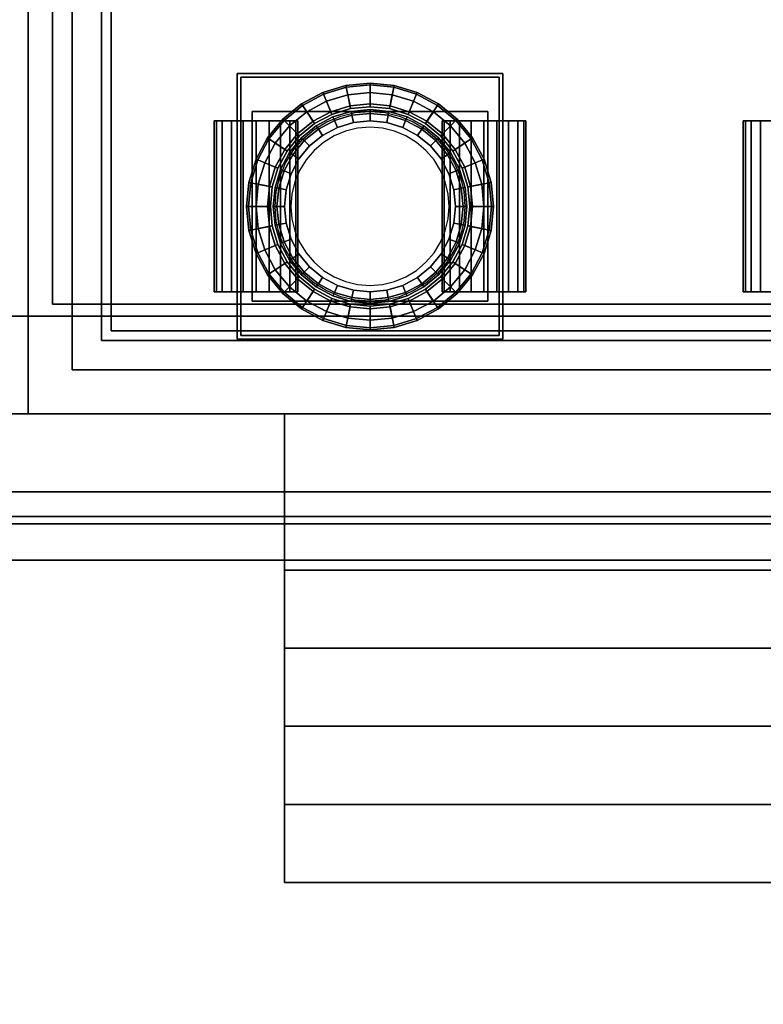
# Model space of a CAD drawing. Header units: metres. Extents: x -2 to 38, y -14 to 35.9.
# Tile 8 of 39: x 13.3 to 16.4, y 9.7 to 13.7. Entities that reach past the tile are written whole.
import ezdxf

# ---------------------------------------------------------------- set-up
doc = ezdxf.new("R2010")
doc.units = ezdxf.units.M
for name, color, linetype in [('GRANITE', 8, 'Continuous'), ('GRAVEL', 8, 'Continuous'), ('PLASTER', 8, 'Continuous'), ('SLATE', 8, 'Continuous'), ('STUCCO', 8, 'Continuous')]:
    doc.layers.add(name, color=color, linetype=linetype)

msp = doc.modelspace()

# ---------------------------------------------------------------- linework, layer by layer
at = {"layer": 'GRANITE'}
for points in [[(13, 12.1), (13, 15.4), (23, 15.4), (23, 12.1)], [(13, 12.1), (23, 12.1), (23, 15.4), (13, 15.4)], [(14.4, 10.18), (14.4, 12.1), (21.6, 12.1), (21.6, 10.18)], [(14.4, 10.5), (14.4, 12.1), (21.6, 12.1), (21.6, 10.5)], [(14.4, 10.82), (14.4, 12.1), (21.6, 12.1), (21.6, 10.82)], [(14.4, 11.14), (14.4, 12.1), (21.6, 12.1), (21.6, 11.14)], [(14.4, 11.46), (14.4, 12.1), (21.6, 12.1), (21.6, 11.46)], [(14.4, 11.78), (14.4, 12.1), (21.6, 12.1), (21.6, 11.78)], [(14.4, 10.18), (21.6, 10.18), (21.6, 12.1), (14.4, 12.1)], [(14.4, 10.5), (21.6, 10.5), (21.6, 12.1), (14.4, 12.1)], [(14.4, 10.82), (21.6, 10.82), (21.6, 12.1), (14.4, 12.1)], [(14.4, 11.14), (21.6, 11.14), (21.6, 12.1), (14.4, 12.1)], [(14.4, 11.46), (21.6, 11.46), (21.6, 12.1), (14.4, 12.1)], [(14.4, 11.78), (21.6, 11.78), (21.6, 12.1), (14.4, 12.1)]]:
    msp.add_lwpolyline(points, close=True, dxfattribs=at)
at = {"layer": 'GRAVEL'}
for points in [[(-2, -14), (-2, 11.5), (38, 11.5), (38, -14)], [(-2, -14), (38, -14), (38, 11.5), (-2, 11.5)]]:
    msp.add_lwpolyline(points, close=True, dxfattribs=at)
at = {"layer": 'PLASTER'}
for points in [[(13.45, 15.4), (22.55, 15.4), (22.55, 12.55), (13.45, 12.55)], [(18, 15.4), (13.45, 15.4), (13.45, 12.55), (18, 12.55)], [(13.69, 12.44), (13.69, 15.4), (22.31, 15.4), (22.31, 12.44)], [(13.69, 12.44), (22.31, 12.44), (22.31, 15.4), (13.69, 15.4)]]:
    msp.add_lwpolyline(points, close=True, dxfattribs=at)
at = {"layer": 'SLATE'}
for points in [[(12.93, 11.68), (18, 11.68), (18, 17), (12.93, 17)], [(18, 17), (12.93, 17), (12.93, 11.68), (18, 11.68)]]:
    msp.add_lwpolyline(points, close=True, dxfattribs=at)
at = {"layer": 'STUCCO'}
for points in [[(12.93, 11.68), (12.93, 15.4), (23.07, 15.4), (23.07, 11.68)], [(12.93, 11.68), (23.07, 11.68), (23.07, 15.4), (12.93, 15.4)], [(13.03, 11.78), (13.03, 15.4), (22.97, 15.4), (22.97, 11.78)], [(13.03, 11.78), (22.97, 11.78), (22.97, 15.4), (13.03, 15.4)], [(13.35, 12.1), (13.35, 15.4), (22.65, 15.4), (22.65, 12.1)], [(13.35, 12.1), (22.65, 12.1), (22.65, 15.4), (13.35, 15.4)], [(13.53, 12.28), (13.53, 15.4), (22.47, 15.4), (22.47, 12.28)], [(13.53, 12.28), (22.47, 12.28), (22.47, 15.4), (13.53, 15.4)], [(13.65, 12.4), (13.65, 15.4), (22.35, 15.4), (22.35, 12.4)], [(13.65, 12.4), (22.35, 12.4), (22.35, 15.4), (13.65, 15.4)], [(14.2056, 12.4056), (14.2056, 13.4944), (15.2944, 13.4944), (15.2944, 12.4056)], [(14.2056, 12.4056), (15.2944, 12.4056), (15.2944, 13.4944), (14.2056, 13.4944)], [(14.2211, 12.4211), (14.2211, 13.4789), (15.2789, 13.4789), (15.2789, 12.4211)], [(14.2211, 12.4211), (15.2789, 12.4211), (15.2789, 13.4789), (14.2211, 13.4789)], [(15.2382, 12.8529), (15.2099, 12.7595), (15.1639, 12.6735), (15.102, 12.598), (15.0266, 12.5361), (14.9405, 12.4901), (14.8471, 12.4618), (14.75, 12.4522), (14.6529, 12.4618), (14.5595, 12.4901), (14.4734, 12.5361), (14.398, 12.598), (14.3361, 12.6735), (14.2901, 12.7595), (14.2618, 12.8529), (14.2522, 12.95), (14.2618, 13.0471), (14.2901, 13.1405), (14.3361, 13.2265), (14.398, 13.302), (14.4734, 13.3639), (14.5595, 13.4099), (14.6529, 13.4382), (14.75, 13.4478), (14.8471, 13.4382), (14.9405, 13.4099), (15.0266, 13.3639), (15.102, 13.302), (15.1639, 13.2265), (15.2099, 13.1405), (15.2382, 13.0471), (15.2478, 12.95)], [(14.6529, 13.4382), (14.5595, 13.4099), (14.5565, 13.4171), (14.6514, 13.4458)], [(14.6514, 13.4458), (14.5565, 13.4171), (14.5893, 13.338), (14.6681, 13.3619)], [(14.75, 13.4478), (14.6529, 13.4382), (14.6514, 13.4458), (14.75, 13.4556)], [(14.75, 13.4556), (14.6514, 13.4458), (14.6681, 13.3619), (14.75, 13.37)], [(14.8471, 13.4382), (14.75, 13.4478), (14.75, 13.4556), (14.8486, 13.4458)], [(14.8486, 13.4458), (14.75, 13.4556), (14.75, 13.37), (14.8319, 13.3619)], [(14.9435, 13.4171), (14.8486, 13.4458), (14.8319, 13.3619), (14.9107, 13.338)], [(14.9405, 13.4099), (14.8471, 13.4382), (14.8486, 13.4458), (14.9435, 13.4171)], [(14.5595, 13.4099), (14.4734, 13.3639), (14.4691, 13.3704), (14.5565, 13.4171)], [(14.5565, 13.4171), (14.4691, 13.3704), (14.5167, 13.2992), (14.5893, 13.338)], [(14.6681, 13.3619), (14.5893, 13.338), (14.5714, 13.3811), (14.659, 13.4077)], [(14.659, 13.4077), (14.5714, 13.3811), (14.5937, 13.3272), (14.6703, 13.3505)], [(14.75, 13.37), (14.6681, 13.3619), (14.659, 13.4077), (14.75, 13.4167)], [(14.75, 13.4167), (14.659, 13.4077), (14.6703, 13.3505), (14.75, 13.3583)], [(14.8319, 13.3619), (14.75, 13.37), (14.75, 13.4167), (14.841, 13.4077)], [(14.841, 13.4077), (14.75, 13.4167), (14.75, 13.3583), (14.8297, 13.3505)], [(14.9286, 13.3811), (14.841, 13.4077), (14.8297, 13.3505), (14.9063, 13.3272)], [(14.9107, 13.338), (14.8319, 13.3619), (14.841, 13.4077), (14.9286, 13.3811)], [(15.0309, 13.3704), (14.9435, 13.4171), (14.9107, 13.338), (14.9833, 13.2992)], [(15.0266, 13.3639), (14.9405, 13.4099), (14.9435, 13.4171), (15.0309, 13.3704)], [(15.1583, 12.95), (15.1505, 13.0297), (15.1273, 13.1063), (15.0895, 13.1769), (15.0387, 13.2387), (14.9769, 13.2895), (14.9063, 13.3272), (14.8297, 13.3505), (14.75, 13.3583), (14.6703, 13.3505), (14.5937, 13.3272), (14.5231, 13.2895), (14.4613, 13.2387), (14.4105, 13.1769), (14.3727, 13.1063), (14.3495, 13.0297), (14.3417, 12.95), (14.3495, 12.8703), (14.3727, 12.7937), (14.4105, 12.7231), (14.4613, 12.6613), (14.5231, 12.6105), (14.5937, 12.5727), (14.6703, 12.5495), (14.75, 12.5417), (14.8297, 12.5495), (14.9063, 12.5727), (14.9769, 12.6105), (15.0387, 12.6613), (15.0895, 12.7231), (15.1273, 12.7937), (15.1505, 12.8703)], [(14.4734, 13.3639), (14.398, 13.302), (14.3925, 13.3075), (14.4691, 13.3704)], [(14.4691, 13.3704), (14.3925, 13.3075), (14.453, 13.247), (14.5167, 13.2992)], [(14.5893, 13.338), (14.5167, 13.2992), (14.4907, 13.338), (14.5714, 13.3811)], [(14.5714, 13.3811), (14.4907, 13.338), (14.5231, 13.2895), (14.5937, 13.3272)], [(15.0093, 13.338), (14.9286, 13.3811), (14.9063, 13.3272), (14.9769, 13.2895)], [(14.9833, 13.2992), (14.9107, 13.338), (14.9286, 13.3811), (15.0093, 13.338)], [(15.1075, 13.3075), (15.0309, 13.3704), (14.9833, 13.2992), (15.047, 13.247)], [(15.102, 13.302), (15.0266, 13.3639), (15.0309, 13.3704), (15.1075, 13.3075)], [(14.2678, 12.5611), (14.2678, 13.3389), (15.2322, 13.3389), (15.2322, 12.5611)], [(14.2678, 12.5611), (15.2322, 12.5611), (15.2322, 13.3389), (14.2678, 13.3389)], [(15.1467, 12.95), (15.139, 13.0274), (15.1165, 13.1018), (15.0798, 13.1704), (15.0305, 13.2305), (14.9704, 13.2798), (14.9018, 13.3165), (14.8274, 13.339), (14.75, 13.3467), (14.6726, 13.339), (14.5982, 13.3165), (14.5296, 13.2798), (14.4695, 13.2305), (14.4202, 13.1704), (14.3835, 13.1018), (14.361, 13.0274), (14.3533, 12.95), (14.361, 12.8726), (14.3835, 12.7982), (14.4202, 12.7296), (14.4695, 12.6695), (14.5296, 12.6202), (14.5982, 12.5835), (14.6726, 12.561), (14.75, 12.5533), (14.8274, 12.561), (14.9018, 12.5835), (14.9704, 12.6202), (15.0305, 12.6695), (15.0798, 12.7296), (15.1165, 12.7982), (15.139, 12.8726)], [(15.1341, 12.8892), (15.1199, 12.8298), (15.0965, 12.7735), (15.0646, 12.7214), (15.025, 12.675), (14.9786, 12.6354), (14.9266, 12.6035), (14.8702, 12.5801), (14.8108, 12.5659), (14.75, 12.5611), (14.6892, 12.5659), (14.6298, 12.5801), (14.5734, 12.6035), (14.5214, 12.6354), (14.475, 12.675), (14.4354, 12.7214), (14.4035, 12.7735), (14.3801, 12.8298), (14.3659, 12.8892), (14.3611, 12.95), (14.3659, 13.0108), (14.3801, 13.0702), (14.4035, 13.1265), (14.4354, 13.1786), (14.475, 13.225), (14.5214, 13.2646), (14.5734, 13.2965), (14.6298, 13.3199), (14.6892, 13.3341), (14.75, 13.3389), (14.8108, 13.3341), (14.8702, 13.3199), (14.9266, 13.2965), (14.9786, 13.2646), (15.025, 13.225), (15.0646, 13.1786), (15.0965, 13.1265), (15.1199, 13.0702), (15.1341, 13.0108), (15.1389, 12.95)], [(14.5167, 13.2992), (14.453, 13.247), (14.42, 13.28), (14.4907, 13.338)], [(14.4907, 13.338), (14.42, 13.28), (14.4613, 13.2387), (14.5231, 13.2895)], [(14.6042, 13.3021), (14.5383, 13.2669), (14.5296, 13.2798), (14.5982, 13.3165)], [(14.6756, 13.3238), (14.6042, 13.3021), (14.5982, 13.3165), (14.6726, 13.339)], [(14.6817, 13.2933), (14.6161, 13.2734), (14.6042, 13.3021), (14.6756, 13.3238)], [(14.75, 13.3311), (14.6756, 13.3238), (14.6726, 13.339), (14.75, 13.3467)], [(14.75, 13.3), (14.6817, 13.2933), (14.6756, 13.3238), (14.75, 13.3311)], [(14.8244, 13.3238), (14.75, 13.3311), (14.75, 13.3467), (14.8274, 13.339)], [(14.8183, 13.2933), (14.75, 13.3), (14.75, 13.3311), (14.8244, 13.3238)], [(14.8839, 13.2734), (14.8183, 13.2933), (14.8244, 13.3238), (14.8958, 13.3021)], [(14.8958, 13.3021), (14.8244, 13.3238), (14.8274, 13.339), (14.9018, 13.3165)], [(14.9617, 13.2669), (14.8958, 13.3021), (14.9018, 13.3165), (14.9704, 13.2798)], [(15.08, 13.28), (15.0093, 13.338), (14.9769, 13.2895), (15.0387, 13.2387)], [(15.047, 13.247), (14.9833, 13.2992), (15.0093, 13.338), (15.08, 13.28)], [(14.1122, 13.3), (14.1206, 13.3), (14.1206, 12.6), (14.1122, 12.6)], [(14.1206, 13.3), (14.1122, 13.3), (14.1122, 12.6), (14.1206, 12.6)], [(14.1206, 13.3), (14.1449, 13.3), (14.1449, 12.6), (14.1206, 12.6)], [(14.1449, 13.3), (14.1206, 13.3), (14.1206, 12.6), (14.1449, 12.6)], [(14.1449, 13.3), (14.1828, 13.3), (14.1828, 12.6), (14.1449, 12.6)], [(14.1828, 13.3), (14.1449, 13.3), (14.1449, 12.6), (14.1828, 12.6)], [(14.1828, 13.3), (14.2305, 13.3), (14.2305, 12.6), (14.1828, 12.6)], [(14.2305, 13.3), (14.1828, 13.3), (14.1828, 12.6), (14.2305, 12.6)], [(14.2305, 13.3), (14.2833, 13.3), (14.2833, 12.6), (14.2305, 12.6)], [(14.2833, 13.3), (14.2305, 13.3), (14.2305, 12.6), (14.2833, 12.6)], [(14.2833, 13.3), (14.3362, 13.3), (14.3362, 12.6), (14.2833, 12.6)], [(14.3362, 13.3), (14.2833, 13.3), (14.2833, 12.6), (14.3362, 12.6)], [(14.398, 13.302), (14.3361, 13.2265), (14.3297, 13.2309), (14.3925, 13.3075)], [(14.3925, 13.3075), (14.3297, 13.2309), (14.4008, 13.1833), (14.453, 13.247)], [(14.3362, 13.3), (14.3839, 13.3), (14.3839, 12.6), (14.3362, 12.6)], [(14.3839, 13.3), (14.3362, 13.3), (14.3362, 12.6), (14.3839, 12.6)], [(14.453, 13.247), (14.4008, 13.1833), (14.362, 13.2093), (14.42, 13.28)], [(14.42, 13.28), (14.362, 13.2093), (14.4105, 13.1769), (14.4613, 13.2387)], [(14.3839, 13.3), (14.4218, 13.3), (14.4218, 12.6), (14.3839, 12.6)], [(14.4218, 13.3), (14.3839, 13.3), (14.3839, 12.6), (14.4218, 12.6)], [(15.0933, 12.8817), (15.0734, 12.8161), (15.041, 12.7555), (14.9975, 12.7025), (14.9444, 12.659), (14.8839, 12.6266), (14.8183, 12.6067), (14.75, 12.6), (14.6817, 12.6067), (14.6161, 12.6266), (14.5556, 12.659), (14.5025, 12.7025), (14.459, 12.7555), (14.4266, 12.8161), (14.4067, 12.8817), (14.4, 12.95), (14.4067, 13.0183), (14.4266, 13.0839), (14.459, 13.1445), (14.5025, 13.1975), (14.5556, 13.241), (14.6161, 13.2734), (14.6817, 13.2933), (14.75, 13.3), (14.8183, 13.2933), (14.8839, 13.2734), (14.9444, 13.241), (14.9975, 13.1975), (15.041, 13.1445), (15.0734, 13.0839), (15.0933, 13.0183), (15.1, 12.95)], [(14.4218, 13.3), (14.4461, 13.3), (14.4461, 12.6), (14.4218, 12.6)], [(14.4461, 13.3), (14.4218, 13.3), (14.4218, 12.6), (14.4461, 12.6)], [(15.0741, 12.95), (15.0701, 13.0007), (15.0582, 13.0501), (15.0388, 13.0971), (15.0122, 13.1405), (14.9792, 13.1791), (14.9405, 13.2122), (14.8971, 13.2387), (14.8501, 13.2582), (14.8007, 13.2701), (14.75, 13.2741), (14.6993, 13.2701), (14.6499, 13.2582), (14.6029, 13.2387), (14.5595, 13.2122), (14.5208, 13.1791), (14.4878, 13.1405), (14.4612, 13.0971), (14.4418, 13.0501), (14.4299, 13.0007), (14.4259, 12.95), (14.4299, 12.8993), (14.4418, 12.8499), (14.4612, 12.8029), (14.4878, 12.7595), (14.5208, 12.7209), (14.5595, 12.6878), (14.6029, 12.6613), (14.6499, 12.6418), (14.6993, 12.6299), (14.75, 12.6259), (14.8007, 12.6299), (14.8501, 12.6418), (14.8971, 12.6613), (14.9405, 12.6878), (14.9792, 12.7209), (15.0122, 12.7595), (15.0388, 12.8029), (15.0582, 12.8499), (15.0701, 12.8993)], [(14.4461, 13.3), (14.4544, 13.3), (14.4544, 12.6), (14.4461, 12.6)], [(14.4544, 13.3), (14.4461, 13.3), (14.4461, 12.6), (14.4544, 12.6)], [(14.5383, 13.2669), (14.4805, 13.2195), (14.4695, 13.2305), (14.5296, 13.2798)], [(14.6161, 13.2734), (14.5556, 13.241), (14.5383, 13.2669), (14.6042, 13.3021)], [(14.9444, 13.241), (14.8839, 13.2734), (14.8958, 13.3021), (14.9617, 13.2669)], [(15.0195, 13.2195), (14.9617, 13.2669), (14.9704, 13.2798), (15.0305, 13.2305)], [(15.138, 13.2093), (15.08, 13.28), (15.0387, 13.2387), (15.0895, 13.1769)], [(15.0456, 13.3), (15.0539, 13.3), (15.0539, 12.6), (15.0456, 12.6)], [(15.0539, 13.3), (15.0456, 13.3), (15.0456, 12.6), (15.0539, 12.6)], [(15.1703, 13.2309), (15.1075, 13.3075), (15.047, 13.247), (15.0992, 13.1833)], [(15.0992, 13.1833), (15.047, 13.247), (15.08, 13.28), (15.138, 13.2093)], [(15.0539, 13.3), (15.0782, 13.3), (15.0782, 12.6), (15.0539, 12.6)], [(15.0782, 13.3), (15.0539, 13.3), (15.0539, 12.6), (15.0782, 12.6)], [(15.0782, 13.3), (15.1161, 13.3), (15.1161, 12.6), (15.0782, 12.6)], [(15.1161, 13.3), (15.0782, 13.3), (15.0782, 12.6), (15.1161, 12.6)], [(15.1639, 13.2265), (15.102, 13.302), (15.1075, 13.3075), (15.1703, 13.2309)], [(15.1161, 13.3), (15.1638, 13.3), (15.1638, 12.6), (15.1161, 12.6)], [(15.1638, 13.3), (15.1161, 13.3), (15.1161, 12.6), (15.1638, 12.6)], [(15.1638, 13.3), (15.2167, 13.3), (15.2167, 12.6), (15.1638, 12.6)], [(15.2167, 13.3), (15.1638, 13.3), (15.1638, 12.6), (15.2167, 12.6)], [(15.2167, 13.3), (15.2695, 13.3), (15.2695, 12.6), (15.2167, 12.6)], [(15.2695, 13.3), (15.2167, 13.3), (15.2167, 12.6), (15.2695, 12.6)], [(15.2695, 13.3), (15.3172, 13.3), (15.3172, 12.6), (15.2695, 12.6)], [(15.3172, 13.3), (15.2695, 13.3), (15.2695, 12.6), (15.3172, 12.6)], [(15.3172, 13.3), (15.3551, 13.3), (15.3551, 12.6), (15.3172, 12.6)], [(15.3551, 13.3), (15.3172, 13.3), (15.3172, 12.6), (15.3551, 12.6)], [(15.3551, 13.3), (15.3794, 13.3), (15.3794, 12.6), (15.3551, 12.6)], [(15.3794, 13.3), (15.3551, 13.3), (15.3551, 12.6), (15.3794, 12.6)], [(15.3794, 13.3), (15.3878, 13.3), (15.3878, 12.6), (15.3794, 12.6)], [(15.3878, 13.3), (15.3794, 13.3), (15.3794, 12.6), (15.3878, 12.6)], [(16.2789, 13.3), (16.2873, 13.3), (16.2873, 12.6), (16.2789, 12.6)], [(16.2873, 13.3), (16.2789, 13.3), (16.2789, 12.6), (16.2873, 12.6)], [(16.2873, 13.3), (16.3116, 13.3), (16.3116, 12.6), (16.2873, 12.6)], [(16.3116, 13.3), (16.2873, 13.3), (16.2873, 12.6), (16.3116, 12.6)], [(16.3116, 13.3), (16.3494, 13.3), (16.3494, 12.6), (16.3116, 12.6)], [(16.3494, 13.3), (16.3116, 13.3), (16.3116, 12.6), (16.3494, 12.6)], [(16.3494, 13.3), (16.3971, 13.3), (16.3971, 12.6), (16.3494, 12.6)], [(16.3971, 13.3), (16.3494, 13.3), (16.3494, 12.6), (16.3971, 12.6)], [(14.5556, 13.241), (14.5025, 13.1975), (14.4805, 13.2195), (14.5383, 13.2669)], [(14.9975, 13.1975), (14.9444, 13.241), (14.9617, 13.2669), (15.0195, 13.2195)], [(14.3361, 13.2265), (14.2901, 13.1405), (14.2829, 13.1435), (14.3297, 13.2309)], [(14.3297, 13.2309), (14.2829, 13.1435), (14.362, 13.1107), (14.4008, 13.1833)], [(14.4008, 13.1833), (14.362, 13.1107), (14.3189, 13.1286), (14.362, 13.2093)], [(14.362, 13.2093), (14.3189, 13.1286), (14.3727, 13.1063), (14.4105, 13.1769)], [(14.4805, 13.2195), (14.4331, 13.1617), (14.4202, 13.1704), (14.4695, 13.2305)], [(14.5025, 13.1975), (14.459, 13.1445), (14.4331, 13.1617), (14.4805, 13.2195)], [(15.041, 13.1445), (14.9975, 13.1975), (15.0195, 13.2195), (15.0669, 13.1617)], [(15.0669, 13.1617), (15.0195, 13.2195), (15.0305, 13.2305), (15.0798, 13.1704)], [(15.1811, 13.1286), (15.138, 13.2093), (15.0895, 13.1769), (15.1273, 13.1063)], [(15.2171, 13.1435), (15.1703, 13.2309), (15.0992, 13.1833), (15.138, 13.1107)], [(15.138, 13.1107), (15.0992, 13.1833), (15.138, 13.2093), (15.1811, 13.1286)], [(15.2099, 13.1405), (15.1639, 13.2265), (15.1703, 13.2309), (15.2171, 13.1435)], [(14.4331, 13.1617), (14.3979, 13.0958), (14.3835, 13.1018), (14.4202, 13.1704)], [(14.459, 13.1445), (14.4266, 13.0839), (14.3979, 13.0958), (14.4331, 13.1617)], [(15.0734, 13.0839), (15.041, 13.1445), (15.0669, 13.1617), (15.1021, 13.0958)], [(15.1021, 13.0958), (15.0669, 13.1617), (15.0798, 13.1704), (15.1165, 13.1018)], [(14.2901, 13.1405), (14.2618, 13.0471), (14.2542, 13.0486), (14.2829, 13.1435)], [(14.2829, 13.1435), (14.2542, 13.0486), (14.3381, 13.0319), (14.362, 13.1107)], [(14.362, 13.1107), (14.3381, 13.0319), (14.2923, 13.041), (14.3189, 13.1286)], [(14.3189, 13.1286), (14.2923, 13.041), (14.3495, 13.0297), (14.3727, 13.1063)], [(15.2077, 13.041), (15.1811, 13.1286), (15.1273, 13.1063), (15.1505, 13.0297)], [(15.2458, 13.0486), (15.2171, 13.1435), (15.138, 13.1107), (15.1619, 13.0319)], [(15.1619, 13.0319), (15.138, 13.1107), (15.1811, 13.1286), (15.2077, 13.041)], [(15.2382, 13.0471), (15.2099, 13.1405), (15.2171, 13.1435), (15.2458, 13.0486)], [(14.3979, 13.0958), (14.3762, 13.0244), (14.361, 13.0274), (14.3835, 13.1018)], [(14.4266, 13.0839), (14.4067, 13.0183), (14.3762, 13.0244), (14.3979, 13.0958)], [(15.0933, 13.0183), (15.0734, 13.0839), (15.1021, 13.0958), (15.1238, 13.0244)], [(15.1238, 13.0244), (15.1021, 13.0958), (15.1165, 13.1018), (15.139, 13.0274)], [(14.2618, 13.0471), (14.2522, 12.95), (14.2444, 12.95), (14.2542, 13.0486)], [(14.2542, 13.0486), (14.2444, 12.95), (14.33, 12.95), (14.3381, 13.0319)], [(14.3381, 13.0319), (14.33, 12.95), (14.2833, 12.95), (14.2923, 13.041)], [(14.2923, 13.041), (14.2833, 12.95), (14.3417, 12.95), (14.3495, 13.0297)], [(15.2167, 12.95), (15.2077, 13.041), (15.1505, 13.0297), (15.1583, 12.95)], [(15.2556, 12.95), (15.2458, 13.0486), (15.1619, 13.0319), (15.17, 12.95)], [(15.17, 12.95), (15.1619, 13.0319), (15.2077, 13.041), (15.2167, 12.95)], [(15.2478, 12.95), (15.2382, 13.0471), (15.2458, 13.0486), (15.2556, 12.95)], [(14.3762, 13.0244), (14.3689, 12.95), (14.3533, 12.95), (14.361, 13.0274)], [(14.4067, 13.0183), (14.4, 12.95), (14.3689, 12.95), (14.3762, 13.0244)], [(15.1, 12.95), (15.0933, 13.0183), (15.1238, 13.0244), (15.1311, 12.95)], [(15.1311, 12.95), (15.1238, 13.0244), (15.139, 13.0274), (15.1467, 12.95)], [(14.2522, 12.95), (14.2618, 12.8529), (14.2542, 12.8514), (14.2444, 12.95)], [(14.2444, 12.95), (14.2542, 12.8514), (14.3381, 12.8681), (14.33, 12.95)], [(14.33, 12.95), (14.3381, 12.8681), (14.2923, 12.859), (14.2833, 12.95)], [(14.2833, 12.95), (14.2923, 12.859), (14.3495, 12.8703), (14.3417, 12.95)], [(14.3689, 12.95), (14.3762, 12.8757), (14.361, 12.8726), (14.3533, 12.95)], [(14.4, 12.95), (14.4067, 12.8817), (14.3762, 12.8757), (14.3689, 12.95)], [(15.0933, 12.8817), (15.1, 12.95), (15.1311, 12.95), (15.1238, 12.8757)], [(15.1238, 12.8757), (15.1311, 12.95), (15.1467, 12.95), (15.139, 12.8726)], [(15.2077, 12.859), (15.2167, 12.95), (15.1583, 12.95), (15.1505, 12.8703)], [(15.2458, 12.8514), (15.2556, 12.95), (15.17, 12.95), (15.1619, 12.8681)], [(15.1619, 12.8681), (15.17, 12.95), (15.2167, 12.95), (15.2077, 12.859)], [(15.2382, 12.8529), (15.2478, 12.95), (15.2556, 12.95), (15.2458, 12.8514)], [(14.2923, 12.859), (14.3189, 12.7714), (14.3727, 12.7937), (14.3495, 12.8703)], [(14.3762, 12.8757), (14.3979, 12.8042), (14.3835, 12.7982), (14.361, 12.8726)], [(14.4067, 12.8817), (14.4266, 12.8161), (14.3979, 12.8042), (14.3762, 12.8757)], [(15.0734, 12.8161), (15.0933, 12.8817), (15.1238, 12.8757), (15.1021, 12.8042)], [(15.1021, 12.8042), (15.1238, 12.8757), (15.139, 12.8726), (15.1165, 12.7982)], [(15.1811, 12.7714), (15.2077, 12.859), (15.1505, 12.8703), (15.1273, 12.7937)], [(14.2542, 12.8514), (14.2829, 12.7565), (14.362, 12.7893), (14.3381, 12.8681)], [(14.2618, 12.8529), (14.2901, 12.7595), (14.2829, 12.7565), (14.2542, 12.8514)], [(14.3381, 12.8681), (14.362, 12.7893), (14.3189, 12.7714), (14.2923, 12.859)], [(15.2171, 12.7565), (15.2458, 12.8514), (15.1619, 12.8681), (15.138, 12.7893)], [(15.138, 12.7893), (15.1619, 12.8681), (15.2077, 12.859), (15.1811, 12.7714)], [(15.2099, 12.7595), (15.2382, 12.8529), (15.2458, 12.8514), (15.2171, 12.7565)], [(14.2829, 12.7565), (14.3297, 12.6691), (14.4008, 12.7167), (14.362, 12.7893)], [(14.3189, 12.7714), (14.362, 12.6907), (14.4105, 12.7231), (14.3727, 12.7937)], [(14.362, 12.7893), (14.4008, 12.7167), (14.362, 12.6907), (14.3189, 12.7714)], [(14.3979, 12.8042), (14.4331, 12.7383), (14.4202, 12.7296), (14.3835, 12.7982)], [(14.4266, 12.8161), (14.459, 12.7555), (14.4331, 12.7383), (14.3979, 12.8042)], [(15.041, 12.7555), (15.0734, 12.8161), (15.1021, 12.8042), (15.0669, 12.7383)], [(15.0669, 12.7383), (15.1021, 12.8042), (15.1165, 12.7982), (15.0798, 12.7296)], [(15.138, 12.6907), (15.1811, 12.7714), (15.1273, 12.7937), (15.0895, 12.7231)], [(15.1703, 12.6691), (15.2171, 12.7565), (15.138, 12.7893), (15.0992, 12.7167)], [(15.0992, 12.7167), (15.138, 12.7893), (15.1811, 12.7714), (15.138, 12.6907)], [(14.2901, 12.7595), (14.3361, 12.6735), (14.3297, 12.6691), (14.2829, 12.7565)], [(14.459, 12.7555), (14.5025, 12.7025), (14.4805, 12.6805), (14.4331, 12.7383)], [(14.9975, 12.7025), (15.041, 12.7555), (15.0669, 12.7383), (15.0195, 12.6805)], [(15.1639, 12.6735), (15.2099, 12.7595), (15.2171, 12.7565), (15.1703, 12.6691)], [(14.3297, 12.6691), (14.3925, 12.5925), (14.453, 12.653), (14.4008, 12.7167)], [(14.362, 12.6907), (14.42, 12.62), (14.4613, 12.6613), (14.4105, 12.7231)], [(14.4008, 12.7167), (14.453, 12.653), (14.42, 12.62), (14.362, 12.6907)], [(14.4331, 12.7383), (14.4805, 12.6805), (14.4695, 12.6695), (14.4202, 12.7296)], [(15.0195, 12.6805), (15.0669, 12.7383), (15.0798, 12.7296), (15.0305, 12.6695)], [(15.08, 12.62), (15.138, 12.6907), (15.0895, 12.7231), (15.0387, 12.6613)], [(15.1075, 12.5925), (15.1703, 12.6691), (15.0992, 12.7167), (15.047, 12.653)], [(15.047, 12.653), (15.0992, 12.7167), (15.138, 12.6907), (15.08, 12.62)], [(14.3361, 12.6735), (14.398, 12.598), (14.3925, 12.5925), (14.3297, 12.6691)], [(14.4805, 12.6805), (14.5383, 12.6331), (14.5296, 12.6202), (14.4695, 12.6695)], [(14.5025, 12.7025), (14.5556, 12.659), (14.5383, 12.6331), (14.4805, 12.6805)], [(14.9444, 12.659), (14.9975, 12.7025), (15.0195, 12.6805), (14.9617, 12.6331)], [(14.9617, 12.6331), (15.0195, 12.6805), (15.0305, 12.6695), (14.9704, 12.6202)], [(15.102, 12.598), (15.1639, 12.6735), (15.1703, 12.6691), (15.1075, 12.5925)], [(14.3925, 12.5925), (14.4691, 12.5297), (14.5167, 12.6008), (14.453, 12.653)], [(14.42, 12.62), (14.4907, 12.562), (14.5231, 12.6105), (14.4613, 12.6613)], [(14.453, 12.653), (14.5167, 12.6008), (14.4907, 12.562), (14.42, 12.62)], [(14.5383, 12.6331), (14.6042, 12.5979), (14.5982, 12.5835), (14.5296, 12.6202)], [(14.5556, 12.659), (14.6161, 12.6266), (14.6042, 12.5979), (14.5383, 12.6331)], [(14.8839, 12.6266), (14.9444, 12.659), (14.9617, 12.6331), (14.8958, 12.5979)], [(14.8958, 12.5979), (14.9617, 12.6331), (14.9704, 12.6202), (14.9018, 12.5835)], [(15.0093, 12.562), (15.08, 12.62), (15.0387, 12.6613), (14.9769, 12.6105)], [(15.0309, 12.5297), (15.1075, 12.5925), (15.047, 12.653), (14.9833, 12.6008)], [(14.9833, 12.6008), (15.047, 12.653), (15.08, 12.62), (15.0093, 12.562)], [(14.398, 12.598), (14.4734, 12.5361), (14.4691, 12.5297), (14.3925, 12.5925)], [(14.4691, 12.5297), (14.5565, 12.4829), (14.5893, 12.562), (14.5167, 12.6008)], [(14.4907, 12.562), (14.5714, 12.5189), (14.5937, 12.5727), (14.5231, 12.6105)], [(14.5167, 12.6008), (14.5893, 12.562), (14.5714, 12.5189), (14.4907, 12.562)], [(14.6042, 12.5979), (14.6756, 12.5762), (14.6726, 12.561), (14.5982, 12.5835)], [(14.6161, 12.6266), (14.6817, 12.6067), (14.6756, 12.5762), (14.6042, 12.5979)], [(14.6817, 12.6067), (14.75, 12.6), (14.75, 12.5689), (14.6756, 12.5762)], [(14.75, 12.6), (14.8183, 12.6067), (14.8244, 12.5762), (14.75, 12.5689)], [(14.8183, 12.6067), (14.8839, 12.6266), (14.8958, 12.5979), (14.8244, 12.5762)], [(14.8244, 12.5762), (14.8958, 12.5979), (14.9018, 12.5835), (14.8274, 12.561)], [(14.9286, 12.5189), (15.0093, 12.562), (14.9769, 12.6105), (14.9063, 12.5727)], [(14.9435, 12.4829), (15.0309, 12.5297), (14.9833, 12.6008), (14.9107, 12.562)], [(14.9107, 12.562), (14.9833, 12.6008), (15.0093, 12.562), (14.9286, 12.5189)], [(15.0266, 12.5361), (15.102, 12.598), (15.1075, 12.5925), (15.0309, 12.5297)], [(14.5565, 12.4829), (14.6514, 12.4542), (14.6681, 12.5381), (14.5893, 12.562)], [(14.5714, 12.5189), (14.659, 12.4923), (14.6703, 12.5495), (14.5937, 12.5727)], [(14.5893, 12.562), (14.6681, 12.5381), (14.659, 12.4923), (14.5714, 12.5189)], [(14.659, 12.4923), (14.75, 12.4833), (14.75, 12.5417), (14.6703, 12.5495)], [(14.6756, 12.5762), (14.75, 12.5689), (14.75, 12.5533), (14.6726, 12.561)], [(14.75, 12.5689), (14.8244, 12.5762), (14.8274, 12.561), (14.75, 12.5533)], [(14.75, 12.4833), (14.841, 12.4923), (14.8297, 12.5495), (14.75, 12.5417)], [(14.841, 12.4923), (14.9286, 12.5189), (14.9063, 12.5727), (14.8297, 12.5495)], [(14.8486, 12.4542), (14.9435, 12.4829), (14.9107, 12.562), (14.8319, 12.5381)], [(14.8319, 12.5381), (14.9107, 12.562), (14.9286, 12.5189), (14.841, 12.4923)], [(14.4734, 12.5361), (14.5595, 12.4901), (14.5565, 12.4829), (14.4691, 12.5297)], [(14.6514, 12.4542), (14.75, 12.4444), (14.75, 12.53), (14.6681, 12.5381)], [(14.6681, 12.5381), (14.75, 12.53), (14.75, 12.4833), (14.659, 12.4923)], [(14.75, 12.4444), (14.8486, 12.4542), (14.8319, 12.5381), (14.75, 12.53)], [(14.75, 12.53), (14.8319, 12.5381), (14.841, 12.4923), (14.75, 12.4833)], [(14.9405, 12.4901), (15.0266, 12.5361), (15.0309, 12.5297), (14.9435, 12.4829)], [(12.93, 12.5), (18, 12.5), (18, 11.65), (12.93, 11.65)], [(18, 12.5), (12.93, 12.5), (12.93, 11.65), (18, 11.65)], [(14.5595, 12.4901), (14.6529, 12.4618), (14.6514, 12.4542), (14.5565, 12.4829)], [(14.8471, 12.4618), (14.9405, 12.4901), (14.9435, 12.4829), (14.8486, 12.4542)], [(14.6529, 12.4618), (14.75, 12.4522), (14.75, 12.4444), (14.6514, 12.4542)], [(14.75, 12.4522), (14.8471, 12.4618), (14.8486, 12.4542), (14.75, 12.4444)]]:
    msp.add_lwpolyline(points, close=True, dxfattribs=at)

doc.saveas('drawing.dxf')
